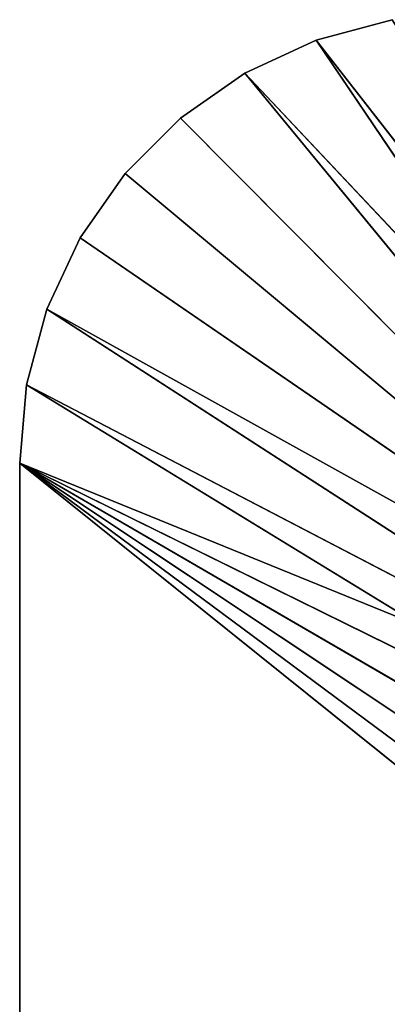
# Model space of a CAD drawing. Header units: centimetres. Extents: x 0.01 to 2.21, y 0.02 to 5.03.
# Tile 34 of 129: x 0.01 to 0.42, y 3.92 to 5.02. Entities that reach past the tile are written whole.
import ezdxf

# ---------------------------------------------------------------- set-up
doc = ezdxf.new("R2010")
doc.units = ezdxf.units.CM
doc.header["$LTSCALE"] = 2.54
doc.layers.get('0').update_dxf_attribs({"true_color": 0xff5454})

# ---------------------------------------------------------------- blocks, each defined once
blk = doc.blocks.new('Haczyk na r_czniki NUV przykr_cany.STL')
at = {"color": 0}
for p, q in [((0.34, 4.9948, 0.0015), (0.4242, 5.0174, 0.0015)), ((0.4242, 5.0174, 0.1515), (0.34, 4.9948, 0.1515)), ((0.4242, 5.0174, 0.1515), (0.34, 4.9948, 0.1515)), ((0.4242, 5.0174, 0.1515), (0.34, 4.9948, 0.0015)), ((0.4242, 5.0174, 0.1515), (0.34, 4.9948, 0.0015)), ((0.34, 4.9948, 0.0015), (0.4242, 5.0174, 0.0015)), ((0.261, 4.958, 0.0015), (0.34, 4.9948, 0.0015)), ((0.34, 4.9948, 0.1515), (0.261, 4.958, 0.1515)), ((0.34, 4.9948, 0.1515), (0.261, 4.958, 0.1515)), ((0.34, 4.9948, 0.1515), (0.261, 4.958, 0.0015)), ((0.34, 4.9948, 0.1515), (0.261, 4.958, 0.0015)), ((0.261, 4.958, 0.0015), (0.34, 4.9948, 0.0015)), ((0.34, 4.9948, 0.0015), (0.886, 4.2931, 0.0015)), ((0.34, 4.9948, 0.0015), (0.886, 4.2931, 0.0015)), ((0.34, 4.9948, 0.1515), (0.886, 4.2931, 0.1515)), ((0.34, 4.9948, 0.1515), (0.886, 4.2931, 0.1515)), ((0.34, 4.9948, 0.1515), (0.8429, 4.25, 0.1515)), ((0.34, 4.9948, 0.1515), (0.8429, 4.25, 0.1515)), ((0.34, 4.9948, 0.1515), (0.34, 4.9948, 0.0015)), ((0.34, 4.9948, 0.1515), (0.34, 4.9948, 0.0015)), ((0.1896, 4.908, 0.0015), (0.261, 4.958, 0.0015)), ((0.261, 4.958, 0.1515), (0.1896, 4.908, 0.1515)), ((0.261, 4.958, 0.1515), (0.1896, 4.908, 0.1515)), ((0.261, 4.958, 0.1515), (0.1896, 4.908, 0.0015)), ((0.261, 4.958, 0.1515), (0.1896, 4.908, 0.0015)), ((0.1896, 4.908, 0.0015), (0.261, 4.958, 0.0015)), ((0.261, 4.958, 0.0015), (0.8429, 4.25, 0.0015)), ((0.261, 4.958, 0.0015), (0.8429, 4.25, 0.0015)), ((0.261, 4.958, 0.0015), (0.886, 4.2931, 0.0015)), ((0.261, 4.958, 0.0015), (0.886, 4.2931, 0.0015)), ((0.261, 4.958, 0.1515), (0.8429, 4.25, 0.1515)), ((0.261, 4.958, 0.1515), (0.8429, 4.25, 0.1515)), ((0.261, 4.958, 0.1515), (0.261, 4.958, 0.0015)), ((0.261, 4.958, 0.1515), (0.261, 4.958, 0.0015)), ((0.128, 4.8464, 0.0015), (0.1896, 4.908, 0.0015)), ((0.1896, 4.908, 0.1515), (0.128, 4.8464, 0.1515)), ((0.1896, 4.908, 0.1515), (0.128, 4.8464, 0.1515)), ((0.1896, 4.908, 0.1515), (0.128, 4.8464, 0.0015)), ((0.1896, 4.908, 0.1515), (0.128, 4.8464, 0.0015)), ((0.128, 4.8464, 0.0015), (0.1896, 4.908, 0.0015)), ((0.1896, 4.908, 0.0015), (0.8429, 4.25, 0.0015)), ((0.1896, 4.908, 0.0015), (0.8429, 4.25, 0.0015)), ((0.8429, 4.25, 0.1515), (0.1896, 4.908, 0.1515)), ((0.8429, 4.25, 0.1515), (0.1896, 4.908, 0.1515)), ((0.1896, 4.908, 0.1515), (0.1896, 4.908, 0.0015)), ((0.1896, 4.908, 0.1515), (0.1896, 4.908, 0.0015)), ((0.078, 4.775, 0.0015), (0.128, 4.8464, 0.0015)), ((0.128, 4.8464, 0.1515), (0.078, 4.775, 0.1515)), ((0.128, 4.8464, 0.1515), (0.078, 4.775, 0.1515)), ((0.128, 4.8464, 0.1515), (0.078, 4.775, 0.0015)), ((0.128, 4.8464, 0.1515), (0.078, 4.775, 0.0015)), ((0.078, 4.775, 0.0015), (0.128, 4.8464, 0.0015)), ((0.8429, 4.25, 0.0015), (0.128, 4.8464, 0.0015)), ((0.8429, 4.25, 0.0015), (0.128, 4.8464, 0.0015)), ((0.128, 4.8464, 0.1515), (0.8429, 4.25, 0.1515)), ((0.128, 4.8464, 0.1515), (0.8429, 4.25, 0.1515)), ((0.128, 4.8464, 0.1515), (0.128, 4.8464, 0.0015)), ((0.128, 4.8464, 0.1515), (0.128, 4.8464, 0.0015)), ((0.0412, 4.696, 0.0015), (0.078, 4.775, 0.0015)), ((0.078, 4.775, 0.1515), (0.0412, 4.696, 0.1515)), ((0.078, 4.775, 0.1515), (0.0412, 4.696, 0.1515)), ((0.078, 4.775, 0.1515), (0.0412, 4.696, 0.0015)), ((0.078, 4.775, 0.1515), (0.0412, 4.696, 0.0015)), ((0.0412, 4.696, 0.0015), (0.078, 4.775, 0.0015)), ((0.078, 4.775, 0.0015), (0.8429, 4.25, 0.0015)), ((0.078, 4.775, 0.0015), (0.8429, 4.25, 0.0015)), ((0.8429, 4.25, 0.1515), (0.078, 4.775, 0.1515)), ((0.8429, 4.25, 0.1515), (0.078, 4.775, 0.1515)), ((0.078, 4.775, 0.1515), (0.078, 4.775, 0.0015)), ((0.078, 4.775, 0.1515), (0.078, 4.775, 0.0015)), ((0.0186, 4.6118, 0.0015), (0.0412, 4.696, 0.0015)), ((0.0412, 4.696, 0.1515), (0.0186, 4.6118, 0.1515)), ((0.0412, 4.696, 0.1515), (0.0186, 4.6118, 0.1515)), ((0.0412, 4.696, 0.1515), (0.0186, 4.6118, 0.0015)), ((0.0412, 4.696, 0.1515), (0.0186, 4.6118, 0.0015)), ((0.0186, 4.6118, 0.0015), (0.0412, 4.696, 0.0015)), ((0.0412, 4.696, 0.0015), (0.8079, 4.2, 0.0015)), ((0.0412, 4.696, 0.0015), (0.8079, 4.2, 0.0015)), ((0.0412, 4.696, 0.0015), (0.8429, 4.25, 0.0015)), ((0.0412, 4.696, 0.0015), (0.8429, 4.25, 0.0015)), ((0.8079, 4.2, 0.1515), (0.0412, 4.696, 0.1515)), ((0.8079, 4.2, 0.1515), (0.0412, 4.696, 0.1515)), ((0.8429, 4.25, 0.1515), (0.0412, 4.696, 0.1515)), ((0.8429, 4.25, 0.1515), (0.0412, 4.696, 0.1515)), ((0.0412, 4.696, 0.1515), (0.0412, 4.696, 0.0015)), ((0.0412, 4.696, 0.1515), (0.0412, 4.696, 0.0015)), ((0.011, 4.525, 0.0015), (0.0186, 4.6118, 0.0015)), ((0.0186, 4.6118, 0.1515), (0.011, 4.525, 0.1515)), ((0.0186, 4.6118, 0.1515), (0.011, 4.525, 0.1515)), ((0.0186, 4.6118, 0.1515), (0.011, 4.525, 0.0015)), ((0.0186, 4.6118, 0.1515), (0.011, 4.525, 0.0015)), ((0.011, 4.525, 0.0015), (0.0186, 4.6118, 0.0015)), ((0.0186, 4.6118, 0.0015), (0.8079, 4.2, 0.0015)), ((0.0186, 4.6118, 0.0015), (0.8079, 4.2, 0.0015)), ((0.7821, 4.1447, 0.1515), (0.0186, 4.6118, 0.1515)), ((0.7821, 4.1447, 0.1515), (0.0186, 4.6118, 0.1515)), ((0.8079, 4.2, 0.1515), (0.0186, 4.6118, 0.1515)), ((0.8079, 4.2, 0.1515), (0.0186, 4.6118, 0.1515)), ((0.0186, 4.6118, 0.1515), (0.0186, 4.6118, 0.0015)), ((0.0186, 4.6118, 0.1515), (0.0186, 4.6118, 0.0015)), ((0.7821, 4.1447, 0.0015), (0.011, 4.525, 0.0015)), ((0.011, 4.525, 0.0015), (0.8079, 4.2, 0.0015)), ((0.7821, 4.1447, 0.0015), (0.011, 4.525, 0.0015)), ((0.7663, 4.0858, 0.0015), (0.011, 4.525, 0.0015)), ((0.761, 4.025, 0.0015), (0.011, 4.525, 0.0015)), ((0.7663, 4.0858, 0.0015), (0.011, 4.525, 0.0015)), ((0.761, 4.025, 0.0015), (0.011, 4.525, 0.0015)), ((0.7663, 3.9642, 0.0015), (0.011, 4.525, 0.0015)), ((0.7663, 3.9642, 0.0015), (0.011, 4.525, 0.0015)), ((0.011, 0.325, 0.0015), (0.011, 4.525, 0.0015)), ((0.011, 4.525, 0.0015), (0.8079, 4.2, 0.0015)), ((0.7821, 3.9053, 0.1515), (0.011, 4.525, 0.1515)), ((0.011, 4.525, 0.1515), (0.011, 0.325, 0.1515)), ((0.7821, 3.9053, 0.1515), (0.011, 4.525, 0.1515)), ((0.7663, 3.9642, 0.1515), (0.011, 4.525, 0.1515)), ((0.7663, 3.9642, 0.1515), (0.011, 4.525, 0.1515)), ((0.761, 4.025, 0.1515), (0.011, 4.525, 0.1515)), ((0.7663, 4.0858, 0.1515), (0.011, 4.525, 0.1515)), ((0.761, 4.025, 0.1515), (0.011, 4.525, 0.1515)), ((0.7663, 4.0858, 0.1515), (0.011, 4.525, 0.1515)), ((0.7821, 4.1447, 0.1515), (0.011, 4.525, 0.1515)), ((0.7821, 4.1447, 0.1515), (0.011, 4.525, 0.1515)), ((0.011, 0.325, 0.0015), (0.011, 4.525, 0.0015)), ((0.011, 0.325, 0.0015), (0.011, 4.525, 0.1515)), ((0.011, 4.525, 0.1515), (0.011, 4.525, 0.0015)), ((0.011, 0.325, 0.0015), (0.011, 4.525, 0.1515)), ((0.011, 4.525, 0.1515), (0.011, 0.325, 0.1515)), ((0.011, 4.525, 0.1515), (0.011, 4.525, 0.0015))]:
    blk.add_line(p, q, dxfattribs=at)
mesh = blk.add_polyface(dxfattribs=at)
corners = [(0.886, 4.2931, 0.0015), (0.34, 4.9948, 0.0015), (0.4242, 5.0174, 0.0015)]
mesh.append_faces([[corners[k] for k in face] for face in [(0, 1, 2)]], dxfattribs={"color": 0})
mesh = blk.add_polyface(dxfattribs=at)
corners = [(0.886, 4.2931, 0.1515), (0.4242, 5.0174, 0.1515), (0.34, 4.9948, 0.1515)]
mesh.append_faces([[corners[k] for k in face] for face in [(0, 1, 2)]], dxfattribs={"color": 0})
mesh = blk.add_polyface(dxfattribs=at)
corners = [(0.4242, 5.0174, 0.1515), (0.34, 4.9948, 0.0015), (0.34, 4.9948, 0.1515)]
mesh.append_faces([[corners[k] for k in face] for face in [(0, 1, 2)]], dxfattribs={"color": 0})
mesh = blk.add_polyface(dxfattribs=at)
corners = [(0.4242, 5.0174, 0.1515), (0.4242, 5.0174, 0.0015), (0.34, 4.9948, 0.0015)]
mesh.append_faces([[corners[k] for k in face] for face in [(0, 1, 2)]], dxfattribs={"color": 0})
mesh = blk.add_polyface(dxfattribs=at)
corners = [(0.886, 4.2931, 0.0015), (0.261, 4.958, 0.0015), (0.34, 4.9948, 0.0015)]
mesh.append_faces([[corners[k] for k in face] for face in [(0, 1, 2)]], dxfattribs={"color": 0})
mesh = blk.add_polyface(dxfattribs=at)
corners = [(0.8429, 4.25, 0.1515), (0.34, 4.9948, 0.1515), (0.261, 4.958, 0.1515)]
mesh.append_faces([[corners[k] for k in face] for face in [(0, 1, 2)]], dxfattribs={"color": 0})
mesh = blk.add_polyface(dxfattribs=at)
corners = [(0.34, 4.9948, 0.1515), (0.261, 4.958, 0.0015), (0.261, 4.958, 0.1515)]
mesh.append_faces([[corners[k] for k in face] for face in [(0, 1, 2)]], dxfattribs={"color": 0})
mesh = blk.add_polyface(dxfattribs=at)
corners = [(0.34, 4.9948, 0.1515), (0.34, 4.9948, 0.0015), (0.261, 4.958, 0.0015)]
mesh.append_faces([[corners[k] for k in face] for face in [(0, 1, 2)]], dxfattribs={"color": 0})
mesh = blk.add_polyface(dxfattribs=at)
corners = [(0.886, 4.2931, 0.1515), (0.34, 4.9948, 0.1515), (0.8429, 4.25, 0.1515)]
mesh.append_faces([[corners[k] for k in face] for face in [(0, 1, 2)]], dxfattribs={"color": 0})
mesh = blk.add_polyface(dxfattribs=at)
corners = [(0.8429, 4.25, 0.0015), (0.1896, 4.908, 0.0015), (0.261, 4.958, 0.0015)]
mesh.append_faces([[corners[k] for k in face] for face in [(0, 1, 2)]], dxfattribs={"color": 0})
mesh = blk.add_polyface(dxfattribs=at)
corners = [(0.8429, 4.25, 0.1515), (0.261, 4.958, 0.1515), (0.1896, 4.908, 0.1515)]
mesh.append_faces([[corners[k] for k in face] for face in [(0, 1, 2)]], dxfattribs={"color": 0})
mesh = blk.add_polyface(dxfattribs=at)
corners = [(0.261, 4.958, 0.1515), (0.1896, 4.908, 0.0015), (0.1896, 4.908, 0.1515)]
mesh.append_faces([[corners[k] for k in face] for face in [(0, 1, 2)]], dxfattribs={"color": 0})
mesh = blk.add_polyface(dxfattribs=at)
corners = [(0.261, 4.958, 0.1515), (0.261, 4.958, 0.0015), (0.1896, 4.908, 0.0015)]
mesh.append_faces([[corners[k] for k in face] for face in [(0, 1, 2)]], dxfattribs={"color": 0})
mesh = blk.add_polyface(dxfattribs=at)
corners = [(0.886, 4.2931, 0.0015), (0.8429, 4.25, 0.0015), (0.261, 4.958, 0.0015)]
mesh.append_faces([[corners[k] for k in face] for face in [(0, 1, 2)]], dxfattribs={"color": 0})
mesh = blk.add_polyface(dxfattribs=at)
corners = [(0.8429, 4.25, 0.0015), (0.128, 4.8464, 0.0015), (0.1896, 4.908, 0.0015)]
mesh.append_faces([[corners[k] for k in face] for face in [(0, 1, 2)]], dxfattribs={"color": 0})
mesh = blk.add_polyface(dxfattribs=at)
corners = [(0.8429, 4.25, 0.1515), (0.1896, 4.908, 0.1515), (0.128, 4.8464, 0.1515)]
mesh.append_faces([[corners[k] for k in face] for face in [(0, 1, 2)]], dxfattribs={"color": 0})
mesh = blk.add_polyface(dxfattribs=at)
corners = [(0.1896, 4.908, 0.1515), (0.128, 4.8464, 0.0015), (0.128, 4.8464, 0.1515)]
mesh.append_faces([[corners[k] for k in face] for face in [(0, 1, 2)]], dxfattribs={"color": 0})
mesh = blk.add_polyface(dxfattribs=at)
corners = [(0.1896, 4.908, 0.1515), (0.1896, 4.908, 0.0015), (0.128, 4.8464, 0.0015)]
mesh.append_faces([[corners[k] for k in face] for face in [(0, 1, 2)]], dxfattribs={"color": 0})
mesh = blk.add_polyface(dxfattribs=at)
corners = [(0.8429, 4.25, 0.0015), (0.078, 4.775, 0.0015), (0.128, 4.8464, 0.0015)]
mesh.append_faces([[corners[k] for k in face] for face in [(0, 1, 2)]], dxfattribs={"color": 0})
mesh = blk.add_polyface(dxfattribs=at)
corners = [(0.8429, 4.25, 0.1515), (0.128, 4.8464, 0.1515), (0.078, 4.775, 0.1515)]
mesh.append_faces([[corners[k] for k in face] for face in [(0, 1, 2)]], dxfattribs={"color": 0})
mesh = blk.add_polyface(dxfattribs=at)
corners = [(0.128, 4.8464, 0.1515), (0.078, 4.775, 0.0015), (0.078, 4.775, 0.1515)]
mesh.append_faces([[corners[k] for k in face] for face in [(0, 1, 2)]], dxfattribs={"color": 0})
mesh = blk.add_polyface(dxfattribs=at)
corners = [(0.128, 4.8464, 0.0015), (0.078, 4.775, 0.0015), (0.128, 4.8464, 0.1515)]
mesh.append_faces([[corners[k] for k in face] for face in [(0, 1, 2)]], dxfattribs={"color": 0})
mesh = blk.add_polyface(dxfattribs=at)
corners = [(0.8429, 4.25, 0.0015), (0.0412, 4.696, 0.0015), (0.078, 4.775, 0.0015)]
mesh.append_faces([[corners[k] for k in face] for face in [(0, 1, 2)]], dxfattribs={"color": 0})
mesh = blk.add_polyface(dxfattribs=at)
corners = [(0.8429, 4.25, 0.1515), (0.078, 4.775, 0.1515), (0.0412, 4.696, 0.1515)]
mesh.append_faces([[corners[k] for k in face] for face in [(0, 1, 2)]], dxfattribs={"color": 0})
mesh = blk.add_polyface(dxfattribs=at)
corners = [(0.078, 4.775, 0.1515), (0.0412, 4.696, 0.0015), (0.0412, 4.696, 0.1515)]
mesh.append_faces([[corners[k] for k in face] for face in [(0, 1, 2)]], dxfattribs={"color": 0})
mesh = blk.add_polyface(dxfattribs=at)
corners = [(0.078, 4.775, 0.0015), (0.0412, 4.696, 0.0015), (0.078, 4.775, 0.1515)]
mesh.append_faces([[corners[k] for k in face] for face in [(0, 1, 2)]], dxfattribs={"color": 0})
mesh = blk.add_polyface(dxfattribs=at)
corners = [(0.8079, 4.2, 0.0015), (0.0186, 4.6118, 0.0015), (0.0412, 4.696, 0.0015)]
mesh.append_faces([[corners[k] for k in face] for face in [(0, 1, 2)]], dxfattribs={"color": 0})
mesh = blk.add_polyface(dxfattribs=at)
corners = [(0.8079, 4.2, 0.1515), (0.0412, 4.696, 0.1515), (0.0186, 4.6118, 0.1515)]
mesh.append_faces([[corners[k] for k in face] for face in [(0, 1, 2)]], dxfattribs={"color": 0})
mesh = blk.add_polyface(dxfattribs=at)
corners = [(0.0412, 4.696, 0.1515), (0.0186, 4.6118, 0.0015), (0.0186, 4.6118, 0.1515)]
mesh.append_faces([[corners[k] for k in face] for face in [(0, 1, 2)]], dxfattribs={"color": 0})
mesh = blk.add_polyface(dxfattribs=at)
corners = [(0.0412, 4.696, 0.0015), (0.0186, 4.6118, 0.0015), (0.0412, 4.696, 0.1515)]
mesh.append_faces([[corners[k] for k in face] for face in [(0, 1, 2)]], dxfattribs={"color": 0})
mesh = blk.add_polyface(dxfattribs=at)
corners = [(0.8429, 4.25, 0.0015), (0.8079, 4.2, 0.0015), (0.0412, 4.696, 0.0015)]
mesh.append_faces([[corners[k] for k in face] for face in [(0, 1, 2)]], dxfattribs={"color": 0})
mesh = blk.add_polyface(dxfattribs=at)
corners = [(0.8429, 4.25, 0.1515), (0.0412, 4.696, 0.1515), (0.8079, 4.2, 0.1515)]
mesh.append_faces([[corners[k] for k in face] for face in [(0, 1, 2)]], dxfattribs={"color": 0})
mesh = blk.add_polyface(dxfattribs=at)
corners = [(0.8079, 4.2, 0.0015), (0.011, 4.525, 0.0015), (0.0186, 4.6118, 0.0015)]
mesh.append_faces([[corners[k] for k in face] for face in [(0, 1, 2)]], dxfattribs={"color": 0})
mesh = blk.add_polyface(dxfattribs=at)
corners = [(0.7821, 4.1447, 0.1515), (0.0186, 4.6118, 0.1515), (0.011, 4.525, 0.1515)]
mesh.append_faces([[corners[k] for k in face] for face in [(0, 1, 2)]], dxfattribs={"color": 0})
mesh = blk.add_polyface(dxfattribs=at)
corners = [(0.0186, 4.6118, 0.1515), (0.011, 4.525, 0.0015), (0.011, 4.525, 0.1515)]
mesh.append_faces([[corners[k] for k in face] for face in [(0, 1, 2)]], dxfattribs={"color": 0})
mesh = blk.add_polyface(dxfattribs=at)
corners = [(0.0186, 4.6118, 0.0015), (0.011, 4.525, 0.0015), (0.0186, 4.6118, 0.1515)]
mesh.append_faces([[corners[k] for k in face] for face in [(0, 1, 2)]], dxfattribs={"color": 0})
mesh = blk.add_polyface(dxfattribs=at)
corners = [(0.8079, 4.2, 0.1515), (0.0186, 4.6118, 0.1515), (0.7821, 4.1447, 0.1515)]
mesh.append_faces([[corners[k] for k in face] for face in [(0, 1, 2)]], dxfattribs={"color": 0})
mesh = blk.add_polyface(dxfattribs=at)
corners = [(0.8079, 4.2, 0.0015), (0.7821, 4.1447, 0.0015), (0.011, 4.525, 0.0015)]
mesh.append_faces([[corners[k] for k in face] for face in [(0, 1, 2)]], dxfattribs={"color": 0})
mesh = blk.add_polyface(dxfattribs=at)
corners = [(0.7821, 4.1447, 0.0015), (0.7663, 4.0858, 0.0015), (0.011, 4.525, 0.0015)]
mesh.append_faces([[corners[k] for k in face] for face in [(0, 1, 2)]], dxfattribs={"color": 0})
mesh = blk.add_polyface(dxfattribs=at)
corners = [(0.7663, 4.0858, 0.0015), (0.761, 4.025, 0.0015), (0.011, 4.525, 0.0015)]
mesh.append_faces([[corners[k] for k in face] for face in [(0, 1, 2)]], dxfattribs={"color": 0})
mesh = blk.add_polyface(dxfattribs=at)
corners = [(0.7663, 3.9642, 0.0015), (0.011, 4.525, 0.0015), (0.761, 4.025, 0.0015)]
mesh.append_faces([[corners[k] for k in face] for face in [(0, 1, 2)]], dxfattribs={"color": 0})
mesh = blk.add_polyface(dxfattribs=at)
corners = [(0.7663, 3.9642, 0.0015), (0.011, 0.325, 0.0015), (0.011, 4.525, 0.0015)]
mesh.append_faces([[corners[k] for k in face] for face in [(0, 1, 2)]], dxfattribs={"color": 0})
mesh = blk.add_polyface(dxfattribs=at)
corners = [(0.7821, 3.9053, 0.1515), (0.011, 4.525, 0.1515), (0.011, 0.325, 0.1515)]
mesh.append_faces([[corners[k] for k in face] for face in [(0, 1, 2)]], dxfattribs={"color": 0})
mesh = blk.add_polyface(dxfattribs=at)
corners = [(0.7821, 3.9053, 0.1515), (0.7663, 3.9642, 0.1515), (0.011, 4.525, 0.1515)]
mesh.append_faces([[corners[k] for k in face] for face in [(0, 1, 2)]], dxfattribs={"color": 0})
mesh = blk.add_polyface(dxfattribs=at)
corners = [(0.7663, 3.9642, 0.1515), (0.761, 4.025, 0.1515), (0.011, 4.525, 0.1515)]
mesh.append_faces([[corners[k] for k in face] for face in [(0, 1, 2)]], dxfattribs={"color": 0})
mesh = blk.add_polyface(dxfattribs=at)
corners = [(0.7663, 4.0858, 0.1515), (0.011, 4.525, 0.1515), (0.761, 4.025, 0.1515)]
mesh.append_faces([[corners[k] for k in face] for face in [(0, 1, 2)]], dxfattribs={"color": 0})
mesh = blk.add_polyface(dxfattribs=at)
corners = [(0.7821, 4.1447, 0.1515), (0.011, 4.525, 0.1515), (0.7663, 4.0858, 0.1515)]
mesh.append_faces([[corners[k] for k in face] for face in [(0, 1, 2)]], dxfattribs={"color": 0})
mesh = blk.add_polyface(dxfattribs=at)
corners = [(0.011, 4.525, 0.0015), (0.011, 0.325, 0.0015), (0.011, 4.525, 0.1515)]
mesh.append_faces([[corners[k] for k in face] for face in [(0, 1, 2)]], dxfattribs={"color": 0})
mesh = blk.add_polyface(dxfattribs=at)
corners = [(0.011, 4.525, 0.1515), (0.011, 0.325, 0.0015), (0.011, 0.325, 0.1515)]
mesh.append_faces([[corners[k] for k in face] for face in [(0, 1, 2)]], dxfattribs={"color": 0})
mesh = blk.add_polyface(dxfattribs=at)
corners = [(0.7821, 3.9053, 0.0015), (0.011, 0.325, 0.0015), (0.7663, 3.9642, 0.0015)]
mesh.append_faces([[corners[k] for k in face] for face in [(0, 1, 2)]], dxfattribs={"color": 0})

msp = doc.modelspace()

# ---------------------------------------------------------------- block references
at = {"color": 0}
msp.add_blockref('Haczyk na r_czniki NUV przykr_cany.STL', (0, 0), dxfattribs=at)

doc.saveas('drawing.dxf')
